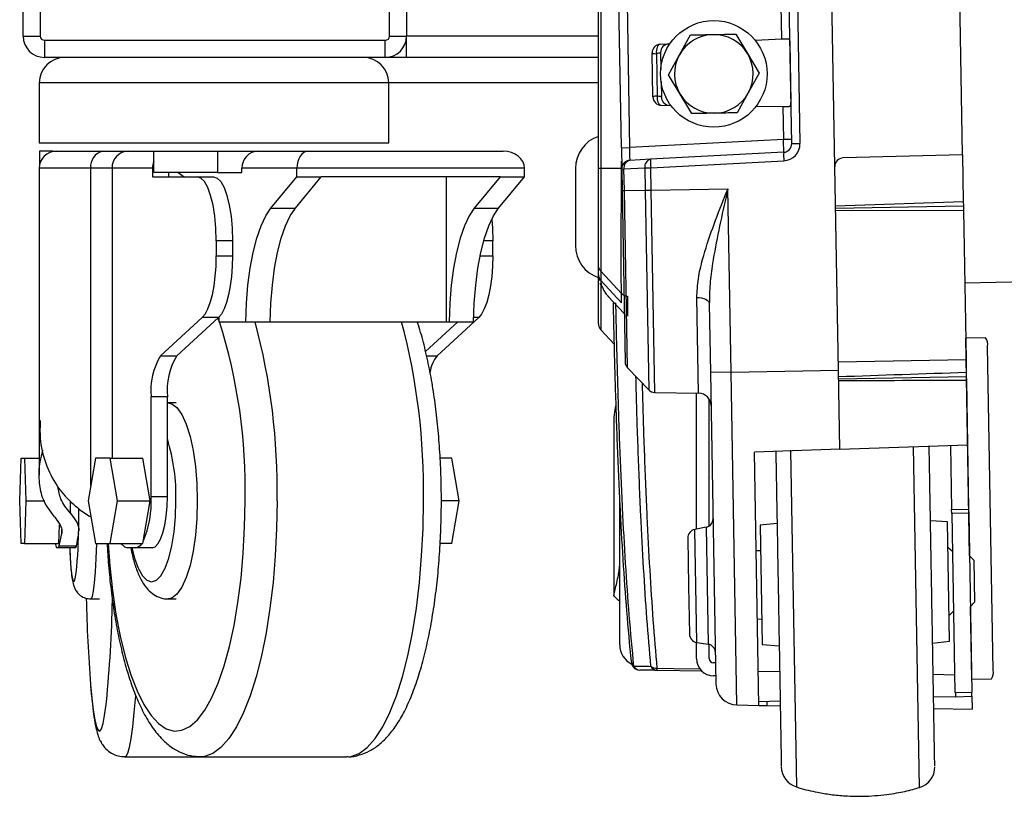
# Model space of a CAD drawing. Header units: millimetres. Extents: x 0 to 420, y 0 to 297.
# Tile 41 of 64: x 293.51 to 300.08, y 162.04 to 167.22. Entities that reach past the tile are written whole.
import ezdxf

# ---------------------------------------------------------------- set-up
doc = ezdxf.new("R2010")
doc.units = ezdxf.units.MM

msp = doc.modelspace()

# ---------------------------------------------------------------- linework, layer by layer
at = {"color": 7, "linetype": 'Continuous', "lineweight": 25}
for p, q in [((295.9821, 167.11489), (295.9821, 169.39017)), ((296.09587, 169.39017), (296.09587, 167.11489)), ((297.37571, 166.23249), (297.37571, 167.99726)), ((297.39099, 167.99726), (297.39099, 166.23252)), ((293.53619, 167.11489), (293.53619, 167.68169)), ((293.64995, 167.68169), (293.64995, 167.11489)), ((298.95308, 166.24409), (298.931, 167.5092)), ((299.80506, 166.3228), (299.78521, 167.46026)), ((297.52861, 166.37027), (297.5118, 167.33338)), ((297.56669, 167.33434), (297.5835, 166.37122)), ((298.59886, 167.09543), (298.595, 167.31639)), ((298.66595, 166.39759), (298.6494, 167.34577)), ((298.70428, 167.34672), (298.72083, 166.39855)), ((293.53619, 167.11489), (293.64995, 167.11489)), ((295.9821, 167.11489), (296.09587, 167.11489)), ((296.09587, 166.97269), (296.09587, 167.11489)), ((297.37571, 167.11489), (296.09587, 167.11489)), ((297.9162, 166.99002), (297.98968, 167.12259)), ((298.29278, 167.12788), (298.37085, 166.99796)), ((298.42113, 167.08767), (298.59886, 167.09543)), ((298.59886, 167.09543), (298.63775, 167.09712)), ((293.67839, 167.08645), (295.95366, 167.08645)), ((293.67839, 167.08645), (293.67839, 166.97269)), ((295.95366, 166.97269), (295.95366, 167.08645)), ((297.78816, 167.06003), (297.85194, 167.06281)), ((298.6532, 167.06935), (298.6601, 166.67397)), ((295.95366, 166.97269), (293.67839, 166.97269)), ((296.09587, 166.97269), (295.95366, 166.97269)), ((297.37571, 166.97269), (296.09587, 166.97269)), ((297.73889, 166.70898), (297.73377, 167.00221)), ((297.76229, 166.99772), (297.76724, 166.71446)), ((297.79061, 167.00469), (297.79253, 166.89468)), ((297.84271, 166.85745), (297.9162, 166.99002)), ((298.37085, 166.99796), (298.44891, 166.86803)), ((297.92078, 166.72753), (297.84271, 166.85745)), ((298.44891, 166.86803), (298.37543, 166.73546)), ((293.64426, 166.80204), (293.64426, 166.40387)), ((295.97642, 166.80204), (293.64426, 166.80204)), ((295.97642, 166.40387), (295.97642, 166.80204)), ((297.37571, 166.80204), (295.97642, 166.80204)), ((297.79398, 166.81172), (297.79578, 166.70848)), ((297.99885, 166.59761), (297.92078, 166.72753)), ((298.37543, 166.73546), (298.30194, 166.6029)), ((297.79526, 166.65309), (297.8591, 166.65254)), ((298.42881, 166.64757), (298.6067, 166.64601)), ((298.6067, 166.64601), (298.61056, 166.42505)), ((298.6067, 166.64601), (298.64563, 166.64567)), ((293.64426, 166.40387), (295.97642, 166.40387)), ((297.52861, 166.37027), (297.5835, 166.37122)), ((297.52861, 166.37027), (297.53109, 166.22817)), ((298.61056, 166.42505), (297.5835, 166.37122)), ((298.66545, 166.42601), (298.61056, 166.42505)), ((298.66595, 166.39759), (298.72083, 166.39855)), ((293.6459, 166.34699), (293.6459, 166.25248)), ((293.73571, 166.34699), (293.6459, 166.34699)), ((293.73571, 166.34478), (293.73571, 166.34699)), ((293.73571, 166.34699), (293.75803, 166.34699)), ((293.75803, 166.34699), (294.06832, 166.34699)), ((294.06832, 166.34699), (294.2382, 166.34699)), ((294.2382, 166.34699), (294.4078, 166.34699)), ((294.4078, 166.20479), (294.4078, 166.34699)), ((294.4078, 166.34699), (294.83403, 166.34699)), ((294.83403, 166.34699), (294.83403, 166.20479)), ((294.83403, 166.34699), (295.10536, 166.34699)), ((295.10536, 166.34699), (295.43782, 166.34699)), ((295.43782, 166.34699), (296.74022, 166.34699)), ((298.61205, 166.33979), (297.72408, 166.29326)), ((299.80506, 166.3228), (299.00846, 166.30194)), ((299.80506, 166.3228), (299.81052, 166.01)), ((297.53018, 166.23252), (297.53018, 166.2805)), ((297.72408, 166.29326), (297.58499, 166.28597)), ((297.72507, 166.23642), (298.61304, 166.28295)), ((298.97678, 164.88608), (298.95308, 166.24409)), ((293.64426, 166.23323), (293.64426, 164.55161)), ((293.9881, 166.23323), (293.64426, 166.23323)), ((294.12967, 166.23323), (293.9881, 166.23323)), ((293.9881, 164.11833), (293.9881, 166.23323)), ((294.39928, 166.23323), (294.12967, 166.23323)), ((294.12967, 166.23323), (294.12967, 164.29925)), ((294.39928, 166.23323), (294.39928, 166.17634)), ((294.39928, 166.17634), (294.69764, 166.17634)), ((294.83403, 166.20479), (294.4078, 166.20479)), ((294.50781, 166.17634), (294.50781, 166.20479)), ((294.5706, 166.20479), (294.6123, 166.17634)), ((294.69764, 166.17634), (294.80617, 166.17634)), ((294.83403, 166.20479), (294.99683, 166.20479)), ((295.36338, 166.23323), (294.99683, 166.23323)), ((294.99683, 166.20479), (294.99683, 166.23323)), ((295.19032, 165.96618), (295.36338, 166.17634)), ((295.35311, 165.96618), (295.52618, 166.17634)), ((295.36338, 166.17634), (295.36338, 166.23323)), ((296.88285, 166.23323), (295.36338, 166.23323)), ((295.36338, 166.17634), (295.52618, 166.17634)), ((296.72005, 166.17634), (295.52618, 166.17634)), ((296.36202, 165.20935), (296.36202, 166.17634)), ((296.72005, 166.17634), (296.54698, 165.96618)), ((296.70978, 165.96618), (296.88285, 166.17634)), ((296.72005, 166.17634), (296.88285, 166.17634)), ((296.88285, 166.17634), (296.88285, 166.23323)), ((297.22168, 166.23074), (297.22168, 165.7188)), ((297.53018, 166.23252), (297.39099, 166.23252)), ((297.53018, 166.23198), (297.53103, 166.23197)), ((297.53109, 166.22817), (297.54637, 166.22844)), ((297.53109, 166.22817), (297.53361, 166.08404)), ((297.54637, 166.22844), (297.68546, 166.23573)), ((297.54889, 166.0843), (297.54637, 166.22844)), ((297.68546, 166.23573), (297.72507, 166.23642)), ((297.68546, 166.23573), (297.68806, 166.08673)), ((297.72767, 166.08742), (297.72507, 166.23642)), ((297.53361, 166.08404), (297.54889, 166.0843)), ((297.53361, 166.08404), (297.55356, 164.94095)), ((297.54889, 166.0843), (297.68806, 166.08673)), ((297.56952, 164.90243), (297.54889, 166.0843)), ((297.68806, 166.08673), (297.72767, 166.08742)), ((297.68806, 166.08673), (297.71129, 164.75562)), ((297.72767, 166.08742), (298.23956, 166.09636)), ((297.75122, 164.73826), (297.72767, 166.08742)), ((298.26091, 164.87359), (298.23956, 166.09636)), ((299.81052, 166.01), (298.95766, 165.98149)), ((298.95792, 165.96667), (299.81102, 165.98156)), ((299.81052, 166.01), (299.81102, 165.98156)), ((299.81102, 165.98156), (299.81151, 165.95312)), ((295.19032, 165.96618), (295.35311, 165.96618)), ((296.54698, 165.96618), (296.70978, 165.96618)), ((298.95818, 165.95185), (299.81151, 165.95312)), ((299.81151, 165.95312), (299.82889, 164.95785)), ((299.81995, 165.4697), (325.41286, 165.91643)), ((294.8255, 165.74973), (294.8255, 165.6484)), ((294.93404, 165.74973), (294.8255, 165.74973)), ((294.93404, 165.74973), (294.93404, 165.6484)), ((296.67057, 165.74973), (296.61118, 165.74973)), ((296.67057, 165.6484), (296.67057, 165.74973)), ((294.8255, 165.6484), (294.93404, 165.6484)), ((296.58664, 165.6484), (296.67057, 165.6484)), ((297.37571, 165.52329), (297.37571, 165.58572)), ((297.53018, 165.39784), (297.39099, 165.54697)), ((297.39099, 165.54697), (297.39099, 165.48453)), ((297.37571, 165.19543), (297.37571, 165.50347)), ((297.38618, 165.466), (297.39461, 165.44884)), ((297.39099, 165.48453), (297.39099, 165.48449)), ((297.53018, 165.33537), (297.39099, 165.48449)), ((297.39099, 165.44822), (297.39099, 165.15664)), ((297.53018, 165.33537), (297.53018, 165.39784)), ((297.4416, 165.3783), (297.54792, 165.2643)), ((297.5698, 165.37982), (297.5698, 165.24599)), ((298.04374, 164.73315), (298.03259, 165.37191)), ((298.11571, 165.32815), (298.12368, 164.87119)), ((294.73148, 165.23701), (294.45343, 164.98235)), ((294.84002, 165.23701), (294.56197, 164.98235)), ((294.84002, 165.23701), (294.73148, 165.23701)), ((294.84285, 165.23972), (294.84339, 165.20935)), ((294.84339, 165.20935), (295.0224, 165.20935)), ((295.0224, 165.20935), (295.1852, 165.20935)), ((295.1852, 165.20935), (296.36202, 165.20935)), ((296.43782, 165.20935), (296.22183, 165.01153)), ((296.57655, 165.23701), (296.2985, 164.98235)), ((296.36202, 165.20935), (296.37907, 165.20935)), ((296.37907, 165.20935), (296.54187, 165.20935)), ((296.57655, 165.23701), (296.54244, 165.23701)), ((297.39099, 165.15664), (297.48243, 165.05858)), ((299.82732, 165.10004), (299.8264, 165.10003)), ((299.9599, 165.10236), (299.82732, 165.10004)), ((299.85267, 163.64744), (299.82732, 165.10004)), ((300.01044, 162.88451), (299.97272, 165.04569)), ((294.45343, 164.98235), (294.56197, 164.98235)), ((296.22851, 164.98235), (296.2985, 164.98235)), ((298.97579, 164.94295), (299.82889, 164.95785)), ((299.82889, 164.95785), (299.8304, 164.87085)), ((297.56952, 164.90243), (297.71129, 164.75562)), ((298.26091, 164.87359), (298.12368, 164.87119)), ((298.12368, 164.87119), (298.15996, 162.79315)), ((298.26091, 164.87359), (298.97678, 164.88608)), ((298.29966, 162.65345), (298.26091, 164.87359)), ((298.98598, 164.35931), (298.97678, 164.88608)), ((299.8304, 164.87085), (299.83087, 164.8441)), ((298.97777, 164.82921), (299.83087, 164.8441)), ((299.83087, 164.8441), (299.83129, 164.8199)), ((299.83129, 164.8199), (299.83881, 164.38909)), ((297.75122, 164.73826), (298.04374, 164.73315)), ((298.02985, 163.82576), (298.02985, 164.7334)), ((294.39075, 164.04328), (294.39075, 164.70809)), ((294.49929, 164.70809), (294.39075, 164.70809)), ((294.49929, 164.04328), (294.49929, 164.70809)), ((294.55702, 164.66898), (294.50275, 164.66898)), ((298.11517, 163.84672), (298.11517, 164.69214)), ((293.64426, 164.55161), (293.64426, 164.18624)), ((297.4781, 164.56979), (297.4781, 163.38109)), ((298.98598, 164.35931), (298.41742, 164.33945)), ((298.44689, 162.65088), (298.41742, 164.33945)), ((298.65737, 164.354), (298.69659, 162.10725)), ((298.98598, 164.35931), (299.83881, 164.38909)), ((299.51842, 162.10251), (299.47873, 164.37651)), ((299.7251, 164.38512), (299.73257, 163.95703)), ((299.83881, 164.38909), (299.84632, 163.95902)), ((293.51363, 164.01484), (293.524, 164.29925)), ((293.524, 164.29925), (293.54474, 164.29925)), ((293.54474, 164.29925), (293.55511, 164.01484)), ((293.54474, 164.29925), (293.64426, 164.29925)), ((294.0194, 164.29925), (293.97019, 164.01484)), ((294.11784, 164.29925), (294.0194, 164.29925)), ((294.16705, 164.01484), (294.11784, 164.29925)), ((294.11784, 164.29925), (294.3349, 164.29925)), ((294.38412, 164.01484), (294.3349, 164.29925)), ((296.39703, 164.29925), (296.31954, 164.29925)), ((296.44625, 164.01484), (296.39703, 164.29925)), ((293.524, 163.73043), (293.51363, 164.01484)), ((293.55511, 164.01484), (293.54474, 163.73043)), ((293.55511, 164.01484), (293.68053, 164.01484)), ((293.84973, 164.01404), (293.84973, 163.93401)), ((293.97019, 164.01484), (294.0194, 163.73043)), ((294.11784, 163.73043), (294.16705, 164.01484)), ((294.16705, 164.01484), (294.38412, 164.01484)), ((294.3349, 163.73043), (294.38412, 164.01484)), ((294.39075, 164.04328), (294.49929, 164.04328)), ((296.44625, 164.01484), (296.32759, 164.01484)), ((296.39703, 163.73043), (296.44625, 164.01484)), ((297.51791, 163.05451), (297.51791, 164.0405)), ((293.90922, 163.81304), (293.90922, 163.96637)), ((299.73257, 163.95703), (299.84632, 163.95902)), ((299.73304, 163.93035), (299.73257, 163.95703)), ((299.84632, 163.95902), (299.84679, 163.93233)), ((293.9881, 163.90814), (293.9881, 163.91134)), ((299.70556, 163.87477), (299.59165, 163.88274)), ((299.71946, 163.07855), (299.70556, 163.87477)), ((299.84679, 163.93233), (299.73304, 163.93035)), ((299.73304, 163.93035), (299.75386, 162.73781)), ((299.84679, 163.93233), (299.8676, 162.73979)), ((293.77635, 163.85485), (293.77181, 163.73043)), ((293.79432, 163.79645), (293.79432, 163.82342)), ((298.0947, 163.83837), (298.01831, 163.82352)), ((298.03145, 163.07089), (298.01831, 163.82352)), ((298.0947, 163.83837), (298.10151, 163.44854)), ((298.56793, 163.86487), (298.45436, 163.85293)), ((298.45436, 163.85293), (298.46825, 163.05671)), ((297.97229, 163.76669), (297.97788, 163.44638)), ((293.54474, 163.73043), (293.524, 163.73043)), ((293.54474, 163.73043), (293.77181, 163.73043)), ((293.77242, 163.70199), (293.76086, 163.70199)), ((293.88595, 163.70199), (293.77242, 163.70199)), ((293.77811, 163.71411), (293.89165, 163.71411)), ((294.0194, 163.73043), (294.11784, 163.73043)), ((294.11784, 163.73043), (294.3349, 163.73043)), ((294.28846, 163.70199), (294.23362, 163.70199)), ((294.39699, 163.70199), (294.28846, 163.70199)), ((296.39703, 163.73043), (296.31943, 163.73043)), ((298.45733, 163.68231), (298.4289, 163.68182)), ((299.73748, 163.67621), (299.70854, 163.70415)), ((299.88068, 163.6204), (299.85174, 163.64834)), ((299.88068, 163.6204), (299.88559, 163.33888)), ((297.97788, 163.44638), (297.98347, 163.12608)), ((298.10151, 163.44854), (298.10831, 163.05872)), ((293.98852, 163.3607), (294.04528, 163.3607)), ((294.50275, 163.3607), (294.55702, 163.3607)), ((297.4781, 163.3811), (297.50653, 163.35165)), ((297.5065, 163.35165), (297.51791, 163.35146)), ((299.85765, 163.30995), (299.88559, 163.33888)), ((299.86703, 162.82512), (299.85855, 163.31088)), ((298.43684, 163.22683), (298.46528, 163.22733)), ((299.71648, 163.24917), (299.74443, 163.2781)), ((298.02985, 162.96252), (298.02985, 163.07117)), ((298.03145, 163.07089), (298.10831, 163.05872)), ((298.11517, 162.96252), (298.11517, 163.05719)), ((298.46825, 163.05671), (298.58217, 163.04874)), ((299.60589, 163.06661), (299.71946, 163.07855)), ((298.1575, 162.93408), (298.14361, 162.93408)), ((298.06847, 162.87887), (297.76727, 162.88412)), ((298.15899, 162.84876), (298.14361, 162.84876)), ((298.44292, 162.87837), (298.58519, 162.87589)), ((299.60953, 162.85801), (299.7518, 162.85553)), ((299.86611, 162.8251), (299.86703, 162.82512)), ((299.86703, 162.82512), (299.99961, 162.82743)), ((299.75834, 162.70848), (299.61221, 162.70466)), ((299.75386, 162.73781), (299.8676, 162.73979)), ((299.75783, 162.73788), (299.75834, 162.70848)), ((299.75834, 162.70848), (299.8681, 162.71136)), ((299.8681, 162.71136), (299.8676, 162.73979)), ((299.8681, 162.71136), (299.86959, 162.62605)), ((298.29966, 162.65345), (298.44689, 162.65088)), ((298.58865, 162.67785), (298.44649, 162.67413)), ((298.44689, 162.65088), (298.50281, 162.6499)), ((298.50281, 162.6499), (298.50236, 162.67559)), ((298.50281, 162.6499), (298.58916, 162.6484)), ((299.6135, 162.63052), (299.86959, 162.62605)), ((294.21559, 162.30838), (294.71982, 162.30838)), ((294.71982, 162.30838), (295.69662, 162.30838))]:
    msp.add_line(p, q, dxfattribs=at)
at = {"color": 7, "linetype": 'Continuous', "lineweight": 25, "flags": 128}
for points in [[(297.78816, 167.06003), (297.78237, 167.05858), (297.77693, 167.05479), (297.77206, 167.04883), (297.76798, 167.04094), (297.76485, 167.03147), (297.76281, 167.0208), (297.76195, 167.00939), (297.76229, 166.99772)], [(297.76724, 166.71446), (297.7673, 166.70278), (297.76856, 166.69141), (297.77097, 166.68082), (297.77443, 166.67146), (297.77878, 166.66373), (297.78385, 166.65794), (297.78942, 166.65434), (297.79526, 166.65309)], [(294.8255, 165.74973), (294.82305, 165.83296), (294.81577, 165.91299), (294.80395, 165.98675), (294.78805, 166.05139), (294.76868, 166.10445), (294.74657, 166.14387), (294.72258, 166.16815), (294.69764, 166.17634)], [(294.80617, 166.17634), (294.83111, 166.16815), (294.8551, 166.14387), (294.87721, 166.10445), (294.89658, 166.05139), (294.91249, 165.98675), (294.9243, 165.91299), (294.93158, 165.83296), (294.93404, 165.74973)], [(295.0224, 165.20935), (295.02708, 165.33294), (295.03711, 165.45294), (295.05227, 165.56678), (295.07223, 165.67205), (295.09658, 165.76649), (295.12479, 165.84811), (295.15626, 165.91515), (295.19032, 165.96618)], [(295.1852, 165.20935), (295.18988, 165.33294), (295.19991, 165.45294), (295.21507, 165.56678), (295.23503, 165.67205), (295.25938, 165.76649), (295.28759, 165.84811), (295.31906, 165.91515), (295.35311, 165.96618)], [(296.54698, 165.96618), (296.51292, 165.91515), (296.48145, 165.84811), (296.45324, 165.76649), (296.4289, 165.67205), (296.40893, 165.56678), (296.39378, 165.45294), (296.38375, 165.33294), (296.37907, 165.20935)], [(296.54187, 165.20935), (296.54655, 165.33294), (296.55658, 165.45294), (296.57173, 165.56678), (296.5917, 165.67205), (296.61604, 165.76649), (296.64425, 165.84811), (296.67572, 165.91515), (296.70978, 165.96618)], [(296.66332, 165.89129), (296.66811, 165.83296), (296.67057, 165.74973)], [(294.73148, 165.23701), (294.75103, 165.26076), (294.76916, 165.29478), (294.7854, 165.33815), (294.79932, 165.38973), (294.81054, 165.44816), (294.81878, 165.51189), (294.82381, 165.57923), (294.8255, 165.6484)], [(294.93404, 165.6484), (294.93234, 165.57923), (294.92731, 165.51189), (294.91908, 165.44816), (294.90785, 165.38973), (294.89393, 165.33815), (294.87769, 165.29478), (294.85956, 165.26076), (294.84002, 165.23701)], [(296.67057, 165.6484), (296.66888, 165.57923), (296.66385, 165.51189), (296.65561, 165.44816), (296.64438, 165.38973), (296.63047, 165.33815), (296.61423, 165.29478), (296.5961, 165.26076), (296.57655, 165.23701)], [(298.03259, 165.37191), (298.04882, 165.37106), (298.06438, 165.36858), (298.07868, 165.36456), (298.09122, 165.35915), (298.10152, 165.35254), (298.1092, 165.34498), (298.11399, 165.33675), (298.11571, 165.32815)], [(294.84327, 165.2176), (294.83812, 165.23105), (294.8369, 165.23416)], [(294.50211, 164.66897), (294.52907, 164.66306), (294.56334, 164.63696), (294.59566, 164.59087), (294.625, 164.52626), (294.6504, 164.44522), (294.67106, 164.35035), (294.68631, 164.24469), (294.69567, 164.13164), (294.69882, 164.01484)], [(294.10466, 163.73043), (294.11534, 163.58215), (294.133, 163.41699), (294.15619, 163.25963), (294.18461, 163.11211), (294.21788, 162.97636), (294.25557, 162.85415), (294.29719, 162.74707), (294.3422, 162.65652), (294.39001, 162.58367), (294.44, 162.52948), (294.49151, 162.49466), (294.54387, 162.47965), (294.59641, 162.48466), (294.64844, 162.50962), (294.69927, 162.5542), (294.74824, 162.61782), (294.79473, 162.69965), (294.83812, 162.79863), (294.87784, 162.91346), (294.91338, 163.04265), (294.94427, 163.18452), (294.97011, 163.33721), (294.99057, 163.49873), (295.00538, 163.66698), (295.01434, 163.83977), (295.01734, 164.01484)], [(294.26216, 163.70199), (294.27969, 163.63273), (294.30424, 163.56553), (294.33224, 163.51559), (294.36262, 163.48484), (294.39422, 163.47446), (294.42582, 163.48484), (294.4562, 163.51559), (294.4842, 163.56553), (294.50875, 163.63273), (294.52889, 163.71462), (294.54386, 163.80804), (294.55307, 163.90941), (294.55619, 164.01484)], [(294.39699, 163.70199), (294.41695, 163.70854), (294.43614, 163.72797), (294.45382, 163.7595), (294.46933, 163.80195), (294.48205, 163.85367), (294.4915, 163.91267), (294.49732, 163.9767), (294.49929, 164.04328)], [(294.69882, 164.01484), (294.69567, 163.89804), (294.68631, 163.78499), (294.67106, 163.67933), (294.6504, 163.58445), (294.625, 163.50341), (294.59566, 163.4388), (294.56334, 163.39271), (294.52907, 163.36662), (294.50362, 163.3607)], [(295.23129, 164.01484), (295.22829, 163.83034), (295.21933, 163.648), (295.20452, 163.46996), (295.18402, 163.29832), (295.15808, 163.13507), (295.127, 162.98214), (295.09114, 162.84131), (295.05094, 162.71424), (295.00685, 162.60242), (294.9594, 162.50716), (294.90913, 162.42958), (294.85665, 162.37058), (294.80257, 162.33086), (294.74751, 162.31089), (294.71965, 162.30838)], [(295.69662, 162.30838), (295.72431, 162.31089), (295.77937, 162.33086), (295.83345, 162.37058), (295.88593, 162.42958), (295.9362, 162.50716), (295.98365, 162.60242), (296.02774, 162.71424), (296.06794, 162.84131), (296.1038, 162.98214), (296.13488, 163.13507), (296.16082, 163.29832), (296.18132, 163.46996), (296.19613, 163.648), (296.20509, 163.83034), (296.20809, 164.01484)], [(293.84715, 163.70199), (293.85085, 163.63273), (293.85602, 163.56553), (293.86192, 163.51559), (293.86832, 163.48484), (293.87498, 163.47446), (293.88164, 163.48484), (293.88473, 163.49696)], [(294.02572, 163.73043), (294.02194, 163.63034), (294.01707, 163.54203), (294.01128, 163.46891), (294.00475, 163.41334), (293.99771, 163.3771), (293.99037, 163.36135), (293.98849, 163.3607)], [(294.18938, 163.73043), (294.19686, 163.72319), (294.20659, 163.71411)], [(297.59594, 162.94301), (297.59589, 162.93877), (297.59602, 162.93718)], [(297.76628, 162.89878), (297.87996, 162.8968), (298.05525, 162.89376)], [(293.98677, 162.79001), (293.9952, 162.69965), (294.00499, 162.61782), (294.01531, 162.5542), (294.02602, 162.50962), (294.03698, 162.48466), (294.04805, 162.47965), (294.05909, 162.49466), (294.06994, 162.52948), (294.08047, 162.58367), (294.09055, 162.65652), (294.09259, 162.6741)], [(294.28546, 162.71565), (294.28536, 162.71424), (294.27607, 162.60242), (294.26607, 162.50716), (294.25548, 162.42958), (294.24442, 162.37058), (294.23302, 162.33086), (294.22142, 162.31089), (294.21555, 162.30838)]]:
    msp.add_lwpolyline(points, dxfattribs=at)
at = {"color": 7, "linetype": 'Continuous', "lineweight": 25}
msp.add_circle((298.14581, 166.86274), 0.35551, dxfattribs=at)
for centre, radius, start, end in [((293.67839, 167.11489), 0.1422, 180, 270), ((293.67839, 167.11489), 0.02844, 180, 270), ((295.95366, 167.11489), 0.02844, 270, 0), ((295.95366, 167.11489), 0.1422, 270, 0), ((298.14581, 166.86274), 0.26253, 91, 151), ((298.14581, 166.86274), 0.26253, 31, 91), ((297.79064, 167.0032), 0.05688, 92.5, 181), ((297.84749, 167.00568), 0.05688, 92.5, 181), ((293.81491, 166.80204), 0.17065, 90, 180), ((295.80577, 166.80204), 0.17065, 0, 90), ((297.7567, 167.05514), 0.05769, 246.572932, 275.55756), ((298.14581, 166.86274), 0.26253, 151, 211), ((298.14581, 166.86274), 0.26253, 331, 31), ((297.76366, 166.65688), 0.05769, 86.44244, 115.427068), ((297.79576, 166.70997), 0.05688, 181, 269.5), ((297.85266, 166.70948), 0.05688, 181, 269.5), ((298.14581, 166.86274), 0.26253, 211, 271), ((298.14581, 166.86274), 0.26253, 271, 331), ((297.44921, 166.23074), 0.22753, 108.847164, 180), ((298.60907, 166.3966), 0.05688, 273, 1), ((298.60709, 166.39656), 0.11376, 273, 1), ((293.75803, 166.23323), 0.11376, 90, 180), ((294.08859, 166.24753), 0.10151, 101.523784, 188.098101), ((294.24088, 166.23578), 0.11124, 91.379549, 181.316112), ((295.10804, 166.23578), 0.11124, 91.379549, 181.316112), ((299.02028, 166.31849), 0.40878, 177.012899, 184.987101), ((294.51756, 166.23333), 0.11828, 158.114191, 180.051002), ((297.58797, 166.22916), 0.05688, 93, 181), ((297.59633, 166.23663), 0.05062, 102.944517, 189.311843), ((297.73542, 166.24392), 0.05062, 102.944517, 189.311843), ((298.13231, 166.27195), 0.40878, 177.012899, 184.987101), ((299.00995, 166.24508), 0.05688, 91.5, 181), ((297.44921, 165.7188), 0.22753, 180, 251.69186), ((297.43251, 165.52329), 0.0568, 180.004158, 223.033064), ((297.57173, 165.43667), 0.05686, 223.034825, 242.853305), ((291.37703, 164.10323), 3.64138, 358.608988, 17.683821), ((290.89006, 164.08968), 4.34187, 359.012288, 14.944172), ((291.86686, 164.08968), 4.34187, 359.012288, 14.944172), ((297.43259, 165.19543), 0.05688, 180, 223), ((299.89523, 165.05795), 0.07846, 351.01324, 34.477027), ((294.83678, 164.75045), 0.44803, 148.828515, 185.425201), ((294.94531, 164.75045), 0.44803, 148.828515, 185.425201), ((296.4935, 164.83385), 0.24511, 142.709336, 171.139357), ((297.61044, 164.94195), 0.05688, 181, 224), ((297.75221, 164.79513), 0.05688, 224, 269), ((298.04225, 164.64784), 0.08532, 1, 89), ((293.30159, 164.05082), 1.25511, 358.35721, 17.397146), ((293.72475, 164.00739), 0.66697, 336.646333, 3.08438), ((298.08385, 163.8942), 0.05688, 281, 1), ((291.43069, 163.82537), 2.47591, 352.377876, 359.637776), ((298.02917, 163.76768), 0.05688, 101, 181), ((292.32538, 164.04285), 1.48946, 347.24933, 350.477788), ((292.43892, 164.04285), 1.48946, 347.24933, 350.477788), ((293.81889, 163.73509), 0.06681, 183.999765, 209.70106), ((293.76236, 163.71411), 0.01575, 309.681705, 0.007311), ((293.87589, 163.71411), 0.01575, 309.681705, 0.007311), ((294.23555, 163.74248), 0.04054, 224.408679, 267.261866), ((294.27729, 163.76165), 0.0607, 280.606879, 329.044262), ((305.06889, 163.64421), 11.11499, 181.442037, 184.407627), ((284.97819, 163.55467), 9.15684, 354.481644, 358.738565), ((298.04035, 163.12707), 0.05688, 181, 261), ((297.66012, 163.05451), 0.1422, 180, 244.173728), ((298.09941, 163.00254), 0.05688, 1, 81), ((298.14361, 162.96252), 0.11376, 180, 270), ((298.14361, 162.96252), 0.02844, 180, 270), ((297.6526, 162.94301), 0.05688, 185.883344, 269), ((297.63295, 162.94192), 0.03723, 187.305295, 232.462927), ((297.65363, 162.93501), 0.04891, 207.536177, 267.629629), ((297.76375, 162.96258), 0.06386, 233.652107, 272.270801), ((297.76943, 162.9326), 0.04853, 206.234453, 267.447965), ((297.82939, 162.89569), 0.06318, 177.199462, 190.548954), ((299.93343, 162.86956), 0.07846, 327.522973, 10.98676), ((298.30214, 162.79563), 0.1422, 181, 269), ((298.73846, 162.24315), 0.1422, 181, 252.873796), ((299.47811, 162.23889), 0.1422, 286.46601, 1)]:
    msp.add_arc(centre, radius, start, end, dxfattribs=at)
for centre, major_axis, ratio, start_param, end_param in [((297.58548, 166.37143), (0.0005, 0.08547), 0.0231736, 1.5733638, 3.1429421), ((298.60858, 166.42505), (-0.00347, 0.08526), 0.023249, 3.1418634, 4.7114418), ((295.43782, 166.23323), (0, 0.11376), 0.6542975, 0, 1.5707963), ((296.74022, 166.23323), (0.14263, 0), 0.7976057, 0, 1.5707963), ((339.99282, 164.98839), (108.60324, 3.23697), 0.0106876, 1.9492808, 1.9577472), ((327.68172, 166.15246), (114.79443, 0.58659), 0.0106876, 4.4596079, 4.4672777)]:
    msp.add_ellipse(centre, major_axis=major_axis, ratio=ratio, start_param=start_param, end_param=end_param, dxfattribs=at)
for points, knots in [([(297.98968, 167.12259), (297.99233, 167.12263), (298.04229, 167.12351), (298.09311, 167.12439), (298.14123, 167.12523)], [0, 0, 0, 0, 0.0529743, 1, 1, 1, 1]), ([(298.14123, 167.12523), (298.18159, 167.12594), (298.23243, 167.12683), (298.28246, 167.1277), (298.29278, 167.12788)], [0, 0, 0, 0, 0.7938143, 1, 1, 1, 1]), ([(298.63775, 167.09712), (298.64021, 167.09702), (298.64471, 167.09684), (298.64914, 167.09309), (298.65162, 167.08703), (298.65287, 167.07881), (298.65309, 167.0726), (298.6532, 167.06935)], [0, 0, 0, 0, 0.2310021, 0.4238558, 0.617216, 0.7996965, 1, 1, 1, 1]), ([(297.79061, 167.00469), (297.79038, 167.00424), (297.78975, 167.00308), (297.78326, 167.00101), (297.77287, 166.99909), (297.76489, 166.99806), (297.76229, 166.99772)], [0, 0, 0, 0, 0.2010525, 0.5242998, 0.844996, 1, 1, 1, 1]), ([(297.79578, 166.70848), (297.79553, 166.70892), (297.79487, 166.71007), (297.78831, 166.7119), (297.77785, 166.71346), (297.76984, 166.71421), (297.76724, 166.71446)], [0, 0, 0, 0, 0.2010525, 0.5242998, 0.844996, 1, 1, 1, 1]), ([(298.64563, 166.64567), (298.64808, 166.64586), (298.65258, 166.6462), (298.65687, 166.6501), (298.65913, 166.65624), (298.6601, 166.66451), (298.6601, 166.67072), (298.6601, 166.67397)], [0, 0, 0, 0, 0.2310021, 0.4238558, 0.617216, 0.7996965, 1, 1, 1, 1]), ([(298.15039, 166.60025), (298.10227, 166.59941), (298.05145, 166.59852), (298.00149, 166.59765), (297.99885, 166.59761)], [0, 0, 0, 0, 0.9470257, 1, 1, 1, 1]), ([(298.30194, 166.6029), (298.29163, 166.60272), (298.24159, 166.60184), (298.19075, 166.60096), (298.15039, 166.60025)], [0, 0, 0, 0, 0.2061857, 1, 1, 1, 1]), ([(297.37571, 165.58572), (297.37571, 165.59574), (297.37571, 165.61111), (297.37571, 165.69665), (297.37571, 165.82027), (297.37571, 166.01423), (297.37571, 166.15974), (297.37571, 166.23249)], [0, 0, 0, 0, 0.2205562, 0.338203, 0.5586709, 0.7793663, 1, 1, 1, 1]), ([(297.39099, 166.23252), (297.39099, 166.23252), (297.39095, 166.19401), (297.39088, 166.11686), (297.3908, 166.00446), (297.39075, 165.89858), (297.39071, 165.77023), (297.39073, 165.63988), (297.39085, 165.56443), (297.39095, 165.54876), (297.39099, 165.54697), (297.39099, 165.54697)], [0, 0, 0, 0, 0.0000033, 0.1105476, 0.2210925, 0.3316535, 0.4422148, 0.6623288, 0.8823999, 0.9999967, 1, 1, 1, 1]), ([(297.53018, 165.39787), (297.53002, 165.39963), (297.52957, 165.40467), (297.52896, 165.431), (297.52841, 165.48353), (297.52807, 165.55817), (297.52796, 165.65391), (297.52809, 165.77211), (297.52847, 165.90451), (297.52908, 166.04419), (297.52967, 166.15313), (297.53008, 166.21634), (297.53018, 166.23198)], [0, 0, 0, 0, 0.0582855, 0.1671557, 0.2791751, 0.3880294, 0.5000347, 0.6190041, 0.7421296, 0.8510659, 0.9631576, 1, 1, 1, 1]), ([(297.53018, 166.23198), (297.53018, 166.23216), (297.53018, 166.23234), (297.53018, 166.23252), (297.53018, 166.23252)], [0, 0, 0, 0, 0.9937257, 1, 1, 1, 1]), ([(298.03259, 165.37191), (298.03452, 165.41315), (298.03839, 165.49575), (298.07574, 165.65054), (298.13578, 165.83425), (298.19774, 165.9915), (298.23259, 166.07893), (298.23934, 166.09581), (298.23956, 166.09636)], [0, 0, 0, 0, 0.1795771, 0.3596141, 0.6453465, 0.9315015, 0.9977848, 1, 1, 1, 1]), ([(298.23956, 166.09636), (298.23943, 166.09577), (298.23534, 166.07788), (298.21426, 165.98548), (298.17673, 165.81923), (298.14085, 165.62524), (298.11842, 165.4612), (298.11661, 165.37248), (298.11571, 165.32815)], [0, 0, 0, 0, 0.0022869, 0.0690968, 0.3569915, 0.644703, 0.8224597, 1, 1, 1, 1]), ([(297.38405, 165.48466), (297.38241, 165.48792), (297.37588, 165.50091), (297.37578, 165.51369), (297.37571, 165.52325)], [0, 0, 0, 0, 0.2514673, 1, 1, 1, 1]), ([(297.39099, 165.48449), (297.39135, 165.47492), (297.392, 165.45799), (297.40115, 165.44077), (297.40513, 165.43329)], [0, 0, 0, 0, 0.5655943, 1, 1, 1, 1]), ([(297.40513, 165.43329), (297.4081, 165.42599), (297.41409, 165.4113), (297.4277, 165.3926), (297.44003, 165.38114), (297.44424, 165.37724)], [0, 0, 0, 0, 0.3949576, 0.7936237, 1, 1, 1, 1]), ([(297.53018, 165.39784), (297.53018, 165.39784), (297.53018, 165.39785), (297.53018, 165.39786), (297.53018, 165.39787)], [0, 0, 0, 0, 0.0062743, 1, 1, 1, 1]), ([(297.53018, 165.39784), (297.53488, 165.39369), (297.54261, 165.38686), (297.55661, 165.38123), (297.5652, 165.38031), (297.5698, 165.37982)], [0, 0, 0, 0, 0.419596, 0.6899063, 1, 1, 1, 1]), ([(297.59594, 162.94301), (297.58538, 163.05324), (297.56497, 163.26639), (297.54033, 163.61991), (297.51949, 163.99188), (297.50241, 164.3855), (297.48865, 164.79695), (297.48041, 165.11475), (297.47666, 165.2967), (297.47587, 165.33519)], [0, 0, 0, 0, 0.168872, 0.3265596, 0.4842467, 0.6472275, 0.8027486, 0.9582694, 1, 1, 1, 1]), ([(297.48996, 165.33464), (297.49085, 165.29168), (297.49471, 165.10434), (297.50299, 164.77986), (297.51675, 164.36545), (297.53381, 163.96892), (297.55463, 163.59422), (297.57927, 163.23812), (297.5997, 163.02342), (297.61026, 162.9124)], [0, 0, 0, 0, 0.046069, 0.2008949, 0.3557209, 0.5179675, 0.6749368, 0.8319064, 1, 1, 1, 1]), ([(295.69686, 162.30952), (295.70032, 162.30916), (295.72845, 162.30617), (295.78144, 162.31835), (295.85, 162.34483), (295.91294, 162.38719), (295.97202, 162.4437), (296.02859, 162.5174), (296.08226, 162.60964), (296.13163, 162.71915), (296.17553, 162.84244), (296.21366, 162.97653), (296.24626, 163.12009), (296.27345, 163.27196), (296.29527, 163.43087), (296.31165, 163.59542), (296.32255, 163.76403), (296.32696, 163.9046), (296.32781, 164.01837), (296.32685, 164.13209), (296.32205, 164.27591), (296.31085, 164.44393), (296.29422, 164.60759), (296.27223, 164.76516), (296.24513, 164.91555), (296.21243, 165.05605), (296.18599, 165.15433), (296.16889, 165.2015), (296.16605, 165.20935)], [0, 0, 0, 0, 0.0046692, 0.0379438, 0.0709516, 0.1053541, 0.1429099, 0.1849018, 0.2308964, 0.2783073, 0.3249859, 0.3708109, 0.4159867, 0.4607087, 0.5051195, 0.5493198, 0.5933822, 0.6373623, 0.6577616, 0.6808812, 0.7248123, 0.7687892, 0.8128392, 0.8570122, 0.9013709, 0.9459993, 0.9910156, 1, 1, 1, 1]), ([(297.7259, 162.91115), (297.71682, 163.01605), (297.69895, 163.22244), (297.67697, 163.56208), (297.65764, 163.9275), (297.64144, 164.32563), (297.63091, 164.63625), (297.62669, 164.814), (297.62598, 164.84397)], [0, 0, 0, 0, 0.1908757, 0.3755379, 0.5601999, 0.7605492, 0.959624, 1, 1, 1, 1]), ([(297.6673, 164.80118), (297.6678, 164.7804), (297.67178, 164.61451), (297.682, 164.3149), (297.69807, 163.91811), (297.71741, 163.55165), (297.73937, 163.21101), (297.75721, 163.00399), (297.76628, 162.89878)], [0, 0, 0, 0, 0.0284272, 0.2269164, 0.4305845, 0.6182895, 0.8059947, 1, 1, 1, 1]), ([(297.49142, 164.65621), (297.48755, 164.63092), (297.47983, 164.58052), (297.47869, 164.57336), (297.47812, 164.56979)], [0, 0, 0, 0, 0.5018635, 1, 1, 1, 1]), ([(293.65081, 164.55161), (293.6493, 164.51184), (293.64547, 164.41047), (293.68265, 164.26387), (293.75106, 164.12026), (293.8515, 164.00394), (293.9357, 163.93965), (293.98491, 163.91005), (293.9881, 163.90814)], [0, 0, 0, 0, 0.1489789, 0.3797385, 0.6102219, 0.7986744, 0.9869859, 1, 1, 1, 1]), ([(293.74588, 163.90814), (293.7151, 163.94895), (293.66183, 164.0196), (293.64247, 164.14865), (293.64259, 164.25338), (293.66187, 164.32616), (293.66869, 164.35188)], [0, 0, 0, 0, 0.3494279, 0.6048103, 0.8603841, 1, 1, 1, 1]), ([(298.55956, 164.34442), (298.55993, 164.32297), (298.56131, 164.24387), (298.56414, 164.08185), (298.5681, 163.85503), (298.57228, 163.61579), (298.57639, 163.3801), (298.58032, 163.155), (298.58407, 162.94022), (298.587, 162.77205), (298.58919, 162.6468), (298.59125, 162.52887), (298.59344, 162.40343), (298.59525, 162.29992), (298.5962, 162.24542), (298.59619, 162.2457), (298.59619, 162.24581)], [0, 0, 0, 0, 0.0321151, 0.1184421, 0.2047691, 0.2893022, 0.3704612, 0.4470336, 0.523606, 0.604765, 0.6470909, 0.6894066, 0.7757336, 0.8620607, 0.9465938, 1, 1, 1, 1]), ([(299.6202, 162.24658), (299.62021, 162.24624), (299.62022, 162.24562), (299.61976, 162.27181), (299.61897, 162.31746), (299.61741, 162.40689), (299.61476, 162.55838), (299.61152, 162.74434), (299.60791, 162.95077), (299.60411, 163.16863), (299.60013, 163.39685), (299.59668, 163.59438), (299.59388, 163.75466), (299.59106, 163.91633), (299.58772, 164.10765), (299.58473, 164.27899), (299.58337, 164.35693), (299.58296, 164.38015)], [0, 0, 0, 0, 0.0531605, 0.0952916, 0.1374127, 0.2233424, 0.3092722, 0.3934164, 0.4742019, 0.5504219, 0.6266419, 0.7074275, 0.7495586, 0.7916796, 0.8776094, 0.9635392, 1, 1, 1, 1]), ([(293.84973, 163.93401), (293.82645, 163.96359), (293.78554, 164.01556), (293.77312, 164.08107), (293.76777, 164.10929)], [0, 0, 0, 0, 0.56928781, 1, 1, 1, 1]), ([(293.74588, 163.90814), (293.76814, 163.87908), (293.79796, 163.84015), (293.79505, 163.80529), (293.79432, 163.79645)], [0, 0, 0, 0, 0.7463404, 1, 1, 1, 1]), ([(293.84973, 163.93401), (293.86408, 163.91628), (293.89318, 163.88032), (293.90902, 163.83966), (293.90812, 163.81832), (293.9079, 163.81304)], [0, 0, 0, 0, 0.4225652, 0.85695179, 1, 1, 1, 1]), ([(293.84693, 163.70199), (293.84714, 163.69636), (293.84845, 163.66172), (293.85184, 163.60754), (293.85707, 163.5423), (293.86346, 163.49241), (293.86961, 163.46077), (293.87933, 163.43285), (293.89328, 163.40774), (293.91763, 163.38253), (293.95077, 163.3638), (293.97603, 163.36262), (293.98748, 163.36208)], [0, 0, 0, 0, 0.0314564, 0.1936949, 0.3578362, 0.5267464, 0.681501, 0.7526625, 0.8119451, 0.8740344, 0.9429293, 1, 1, 1, 1]), ([(294.09688, 163.73043), (294.0998, 163.68196), (294.10611, 163.57723), (294.12241, 163.42133), (294.14429, 163.26366), (294.17154, 163.11356), (294.20391, 162.97224), (294.24149, 162.84083), (294.28447, 162.72019), (294.3335, 162.61094), (294.38985, 162.51369), (294.45114, 162.43555), (294.5163, 162.37681), (294.58204, 162.33753), (294.65015, 162.31258), (294.69702, 162.31055), (294.71953, 162.30957)], [0, 0, 0, 0, 0.0649288, 0.140314, 0.2159102, 0.2918247, 0.3682019, 0.4452438, 0.5232409, 0.602603, 0.6838196, 0.7669722, 0.8333468, 0.8929697, 0.9485954, 1, 1, 1, 1]), ([(294.2555, 163.70199), (294.25887, 163.68397), (294.26813, 163.63451), (294.2897, 163.56359), (294.31961, 163.49209), (294.35487, 163.43702), (294.39554, 163.39606), (294.44126, 163.37076), (294.48012, 163.35884), (294.50103, 163.36174), (294.50497, 163.36228)], [0, 0, 0, 0, 0.09807078, 0.26923026, 0.44717258, 0.61330134, 0.74437613, 0.86163555, 0.97399535, 1, 1, 1, 1]), ([(297.50688, 163.50747), (297.50919, 163.51905), (297.51287, 163.53747), (297.51655, 163.57232), (297.51791, 163.58525)], [0, 0, 0, 0, 0.6288769, 1, 1, 1, 1]), ([(297.47815, 163.38132), (297.47813, 163.38125), (297.4757, 163.3707), (297.48352, 163.40419), (297.49908, 163.47299), (297.50688, 163.50747)], [0, 0, 0, 0, 0.0035079, 0.5005871, 1, 1, 1, 1]), ([(297.61026, 162.9124), (297.6293, 162.9122), (297.66738, 162.91179), (297.7064, 162.91136), (297.7259, 162.91115)], [0, 0, 0, 0, 0.5000218, 1, 1, 1, 1]), ([(297.76727, 162.88412), (297.74776, 162.88446), (297.70875, 162.88514), (297.67065, 162.88581), (297.65161, 162.88614)], [0, 0, 0, 0, 0.5000195, 1, 1, 1, 1]), ([(293.98712, 162.77465), (293.99012, 162.74107), (293.99617, 162.67346), (294.00642, 162.58962), (294.01831, 162.51642), (294.03041, 162.46489), (294.04577, 162.42341), (294.06316, 162.39145), (294.08718, 162.36071), (294.12356, 162.33181), (294.16817, 162.31157), (294.20036, 162.31024), (294.21484, 162.30965)], [0, 0, 0, 0, 0.1539007, 0.3099478, 0.4706015, 0.6443124, 0.7351334, 0.7932308, 0.8475912, 0.9012008, 0.9555622, 1, 1, 1, 1]), ([(298.69512, 162.10859), (298.70145, 162.10634), (298.7477, 162.08992), (298.82512, 162.07319), (298.92847, 162.05544), (299.02957, 162.04511), (299.10126, 162.04466), (299.14016, 162.04441)], [0, 0, 0, 0, 0.0446593, 0.3259953, 0.5239608, 0.741631, 1, 1, 1, 1]), ([(299.14016, 162.04441), (299.19366, 162.04695), (299.2693, 162.05055), (299.38028, 162.06842), (299.45351, 162.0832), (299.5035, 162.09898), (299.51844, 162.10369)], [0, 0, 0, 0, 0.4177436, 0.5906744, 0.8777026, 1, 1, 1, 1])]:
    msp.add_open_spline(points, degree=3, knots=knots, dxfattribs=at)
for points in [[(297.39099, 166.23252), (297.3887, 166.23252), (297.38413, 166.23252), (297.3794, 166.23251), (297.37628, 166.2325), (297.3759, 166.23249), (297.37571, 166.23249)], [(297.39099, 165.54697), (297.3887, 165.5497), (297.38413, 165.55516), (297.3794, 165.56479), (297.37628, 165.57506), (297.3759, 165.58217), (297.37571, 165.58572)], [(297.39099, 165.48449), (297.3887, 165.48722), (297.38413, 165.49268), (297.3794, 165.50231), (297.37628, 165.51258), (297.3759, 165.51969), (297.37571, 165.52325)]]:
    msp.add_open_spline(points, degree=3, dxfattribs=at)

doc.saveas('drawing.dxf')
